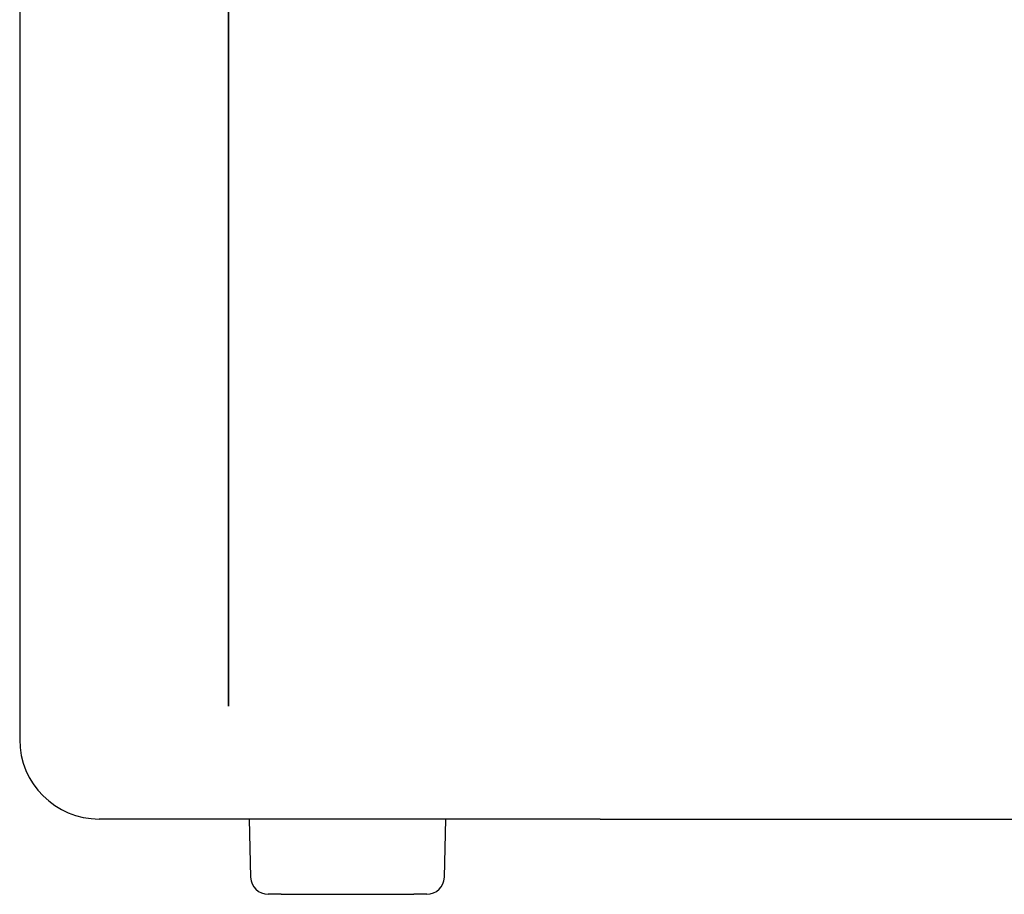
# Model space of a CAD drawing. Extents: x 668 to 3164, y 1007 to 2724.
# Tile 39 of 152: x 2067 to 2146, y 1657 to 1727. Entities that reach past the tile are written whole.
import ezdxf

# ---------------------------------------------------------------- set-up
doc = ezdxf.new("R2010")
doc.units = 0
doc.layers.add('KF_GRAVIS_12_LEFT', color=7, linetype='CONTINUOUS')

# ---------------------------------------------------------------- blocks, each defined once
blk = doc.blocks.new('KF_GRAVIS_12_LEFT')
at = {"layer": 'KF_GRAVIS_12_LEFT'}
for p, q in [((-154.00539, -581), (-154.00539, -499.6794)), ((-154.00539, -499.6794), (-154.00539, -581)), ((-170.65363, -506.48078), (-170.65363, -581)), ((-170.65363, -581), (-170.65363, -583.65)), ((-124.36906, -590), (-164.30363, -590)), ((-152.3609, -590), (-152.23949, -594.63665)), ((-136.79655, -594.63665), (-136.67513, -590)), ((-124.36906, -590), (-42.2439, -590)), ((-149.79957, -596), (-150.83997, -596)), ((-149.79957, -596), (-139.23647, -596)), ((-138.19607, -596), (-139.23647, -596))]:
    blk.add_line(p, q, dxfattribs=at)
for centre, radius, start, end in [((-164.30363, -583.65), 6.35, 180, 270), ((-150.83997, -594.6), 1.4, 181.5, 270), ((-138.19607, -594.6), 1.4, 270, 358.5)]:
    blk.add_arc(centre, radius, start, end, dxfattribs=at)

msp = doc.modelspace()

# ---------------------------------------------------------------- block references
at = {"layer": 'KF_GRAVIS_12_LEFT'}
msp.add_blockref('KF_GRAVIS_12_LEFT', (2237.688, 2253.101), dxfattribs=at)

doc.saveas('drawing.dxf')
